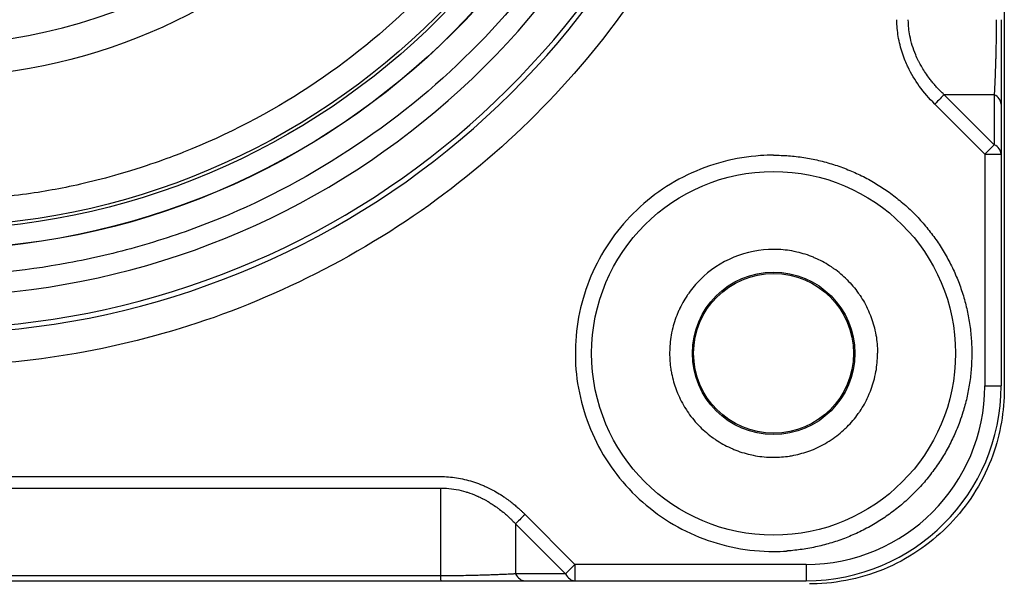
# Model space of a CAD drawing. Header units: millimetres. Extents: x 0 to 7374, y 0 to 4200.
# Tile 27 of 256: x 2037.66 to 2052.81, y 920.87 to 929.53. Entities that reach past the tile are written whole.
import ezdxf

# ---------------------------------------------------------------- set-up
doc = ezdxf.new("R2010")
doc.units = ezdxf.units.MM
doc.header["$LTSCALE"] = 0.2

# ---------------------------------------------------------------- blocks, each defined once
blk = doc.blocks.new('A$C98759802')
for p, q in [((15.5, 21.109), (15.5, 21.109)), ((16.394, 20.981), (15.625, 20.981)), ((16.394, 20.211), (15.625, 20.981)), ((16.394, 20.981), (16.394, 20.211)), ((16.25, 20.067), (15.48, 20.837)), ((16.5, 20.837), (16.5, 20.067)), ((16.394, 20.211), (16.25, 20.067)), ((16.25, 20.067), (16.25, 16.5)), ((16.25, 20.067), (16.5, 20.067)), ((16.5, 20.067), (16.5, 16.5)), ((16.25, 16.5), (16.5, 16.5)), ((-7.876, 15.104), (7.876, 15.104)), ((-7.876, 14.927), (7.876, 14.927)), ((7.876, 14.927), (7.876, 13.573)), ((9.175, 14.52), (9.944, 13.75)), ((9.03, 14.375), (9.03, 13.606)), ((9.03, 14.375), (9.8, 13.606)), ((9.944, 13.75), (9.8, 13.606)), ((9.944, 13.75), (9.944, 13.5)), ((13.5, 13.75), (9.944, 13.75)), ((13.5, 13.75), (13.5, 13.5)), ((-7.877, 13.5), (7.877, 13.5)), ((7.876, 13.573), (-7.876, 13.573)), ((7.877, 13.5), (7.877, 13.5)), ((9.8, 13.606), (9.03, 13.606)), ((9.175, 13.5), (9.944, 13.5)), ((9.944, 13.5), (13.5, 13.5))]:
    blk.add_line(p, q)
for centre, radius in [((0, 30), 11.407), ((0, 30), 11.403), ((0, 30), 11.099), ((0, 30), 11.051), ((0, 30), 8.75), ((13, 17), 2.8), ((13, 17), 1.25), ((13, 17), 1.23)]:
    blk.add_circle(centre, radius)
for centre, radius, start, end in [((0, 30), 12.697, 114.3067, 65.6933), ((0, 30), 12.619, 114.4631, 65.5369), ((13.002, 17), 3.05, 90.0414, 93.7974), ((13.5, 16.5), 2.75, 270, 0), ((13.5, 16.5), 3, 270, 0), ((12.999, 17), 3.05, 270.0208, 273.7768)]:
    blk.add_arc(centre, radius, start, end)
for centre, major_axis, ratio, start_param, end_param in [((0, 30), (-2.224, -11.913), 0.999998, 0.184575, 2.899213), ((0, 30), (8.231, -0.552), 0.999998, 3.200928, 6.34253), ((15.48, 20.837), (-0.177, -0.177), 0.000012, 3.756123, 4.711939), ((16.25, 20.837), (0.25, 0), 0.707101, 6.283152, 7.238493), ((16.25, 20.067), (0.25, 0), 0.707107, 6.283185, 7.238512), ((9.175, 14.52), (-0.177, -0.177), 0.00001, 4.712372, 5.667709), ((9.175, 13.75), (0, -0.25), 0.707102, 5.327884, 6.28321), ((9.944, 13.75), (0, -0.25), 0.707107, 5.327872, 6.283182)]:
    blk.add_ellipse(centre, major_axis=major_axis, ratio=ratio, start_param=start_param, end_param=end_param)
blk.add_rational_spline([(16.55, 43.55), (16.55, 30.58), (16.55, 16.45)], [1, 1.00089742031, 1], degree=2)
for points, knots in [([(5.55, 41.974), (6.205, 41.67), (6.822, 41.322), (7.402, 40.93), (8.003, 40.523), (8.574, 40.061), (9.116, 39.543), (9.669, 39.015), (10.172, 38.443), (10.627, 37.826), (11.084, 37.205), (11.484, 36.549), (11.826, 35.857), (12.166, 35.172), (12.446, 34.451), (12.667, 33.694), (12.883, 32.954), (13.032, 32.212), (13.116, 31.468), (13.197, 30.741), (13.218, 30.012), (13.178, 29.28), (13.139, 28.565), (13.042, 27.858), (12.888, 27.158), (12.733, 26.454), (12.526, 25.776), (12.267, 25.126), (11.999, 24.451), (11.671, 23.793), (11.282, 23.153), (10.885, 22.499), (10.435, 21.884), (9.93, 21.307), (9.422, 20.727), (8.868, 20.196), (8.266, 19.712), (7.67, 19.233), (7.026, 18.804), (6.334, 18.426), (5.658, 18.056), (4.966, 17.75), (4.257, 17.508), (3.565, 17.272), (2.858, 17.095), (2.135, 16.976), (1.428, 16.861), (0.717, 16.803), (0, 16.803)], [0, 0, 0, 0, 0.0625, 0.0625, 0.0625, 0.125, 0.125, 0.125, 0.1875, 0.1875, 0.1875, 0.25, 0.25, 0.25, 0.3125, 0.3125, 0.3125, 0.375, 0.375, 0.375, 0.4375, 0.4375, 0.4375, 0.5, 0.5, 0.5, 0.5625, 0.5625, 0.5625, 0.625, 0.625, 0.625, 0.6875, 0.6875, 0.6875, 0.75, 0.75, 0.75, 0.8125, 0.8125, 0.8125, 0.875, 0.875, 0.875, 0.9375, 0.9375, 0.9375, 1, 1, 1, 1]), ([(0, 41.807), (0.741, 41.807), (1.461, 41.742), (2.158, 41.612), (2.892, 41.476), (3.621, 41.264), (4.346, 40.978), (5.091, 40.683), (5.8, 40.315), (6.471, 39.875), (7.149, 39.431), (7.775, 38.922), (8.348, 38.348), (8.916, 37.781), (9.428, 37.148), (9.884, 36.449), (10.326, 35.77), (10.691, 35.069), (10.978, 34.346), (11.116, 33.995), (11.241, 33.629), (11.35, 33.246), (11.456, 32.875), (11.543, 32.509), (11.609, 32.148), (11.741, 31.439), (11.806, 30.723), (11.807, 30), (11.807, 29.259), (11.742, 28.54), (11.612, 27.842), (11.476, 27.108), (11.264, 26.379), (10.978, 25.654), (10.683, 24.909), (10.315, 24.2), (9.875, 23.529), (9.431, 22.851), (8.922, 22.225), (8.348, 21.652), (7.781, 21.084), (7.148, 20.572), (6.449, 20.116), (5.77, 19.674), (5.069, 19.309), (4.346, 19.022), (3.995, 18.884), (3.629, 18.759), (3.246, 18.65), (2.875, 18.544), (2.509, 18.457), (2.148, 18.391), (1.439, 18.259), (0.723, 18.193), (0, 18.193)], [0, 0, 0, 0, 0.0625, 0.0625, 0.0625, 0.125, 0.125, 0.125, 0.1875, 0.1875, 0.1875, 0.25, 0.25, 0.25, 0.3125, 0.3125, 0.3125, 0.375, 0.375, 0.375, 0.40625, 0.40625, 0.40625, 0.4375, 0.4375, 0.4375, 0.5, 0.5, 0.5, 0.5625, 0.5625, 0.5625, 0.625, 0.625, 0.625, 0.6875, 0.6875, 0.6875, 0.75, 0.75, 0.75, 0.8125, 0.8125, 0.8125, 0.875, 0.875, 0.875, 0.90625, 0.90625, 0.90625, 0.9375, 0.9375, 0.9375, 1, 1, 1, 1]), ([(0, 40.651), (0.65, 40.651), (1.299, 40.592), (1.938, 40.474), (2.272, 40.412), (2.603, 40.334), (2.929, 40.239), (2.958, 40.231), (3.072, 40.199), (3.293, 40.129), (3.43, 40.083), (3.554, 40.041), (3.758, 39.967), (3.88, 39.92), (3.921, 39.904), (3.998, 39.873), (4.237, 39.776), (4.642, 39.589), (4.88, 39.465), (5.25, 39.273), (5.56, 39.085), (5.818, 38.917), (5.944, 38.834), (6.221, 38.646), (6.541, 38.405), (6.71, 38.269), (6.922, 38.098), (7.265, 37.795), (7.464, 37.599), (7.532, 37.532), (8.044, 37.019), (8.965, 35.888), (9.637, 34.595), (9.904, 33.921), (9.938, 33.835), (10.035, 33.585), (10.172, 33.175), (10.244, 32.927), (10.353, 32.549), (10.425, 32.22), (10.476, 31.947), (10.525, 31.681), (10.575, 31.357), (10.609, 30.974), (10.63, 30.735), (10.65, 30.332), (10.651, 30.085), (10.651, 30), (10.651, 29.35), (10.592, 28.701), (10.474, 28.062), (10.412, 27.728), (10.334, 27.397), (10.239, 27.071), (10.231, 27.042), (10.199, 26.929), (10.13, 26.707), (10.083, 26.57), (10.041, 26.446), (9.967, 26.242), (9.92, 26.12), (9.904, 26.079), (9.873, 26.002), (9.776, 25.763), (9.589, 25.358), (9.465, 25.12), (9.273, 24.75), (9.085, 24.44), (8.917, 24.182), (8.834, 24.056), (8.646, 23.779), (8.405, 23.459), (8.269, 23.29), (8.098, 23.078), (7.795, 22.735), (7.599, 22.536), (7.532, 22.468), (7.019, 21.956), (5.888, 21.035), (4.595, 20.363), (3.921, 20.096), (3.835, 20.063), (3.586, 19.965), (3.175, 19.828), (2.927, 19.756), (2.549, 19.647), (2.221, 19.575), (1.947, 19.524), (1.682, 19.475), (1.358, 19.425), (0.974, 19.391), (0.736, 19.37), (0.334, 19.35), (0.086, 19.349), (0, 19.349)], [0, 0, 0, 0, 0.0625, 0.0625, 0.0625, 0.09375, 0.09375, 0.09375, 0.101562, 0.109375, 0.109375, 0.109375, 0.117188, 0.125, 0.125, 0.125, 0.140625, 0.15625, 0.15625, 0.15625, 0.1875, 0.1875, 0.1875, 0.203125, 0.21875, 0.21875, 0.21875, 0.234375, 0.25, 0.25, 0.25, 0.3125, 0.375, 0.375, 0.375, 0.390625, 0.40625, 0.40625, 0.40625, 0.4375, 0.4375, 0.4375, 0.46875, 0.46875, 0.46875, 0.484375, 0.5, 0.5, 0.5, 0.5625, 0.5625, 0.5625, 0.59375, 0.59375, 0.59375, 0.601562, 0.609375, 0.609375, 0.609375, 0.617188, 0.625, 0.625, 0.625, 0.640625, 0.65625, 0.65625, 0.65625, 0.6875, 0.6875, 0.6875, 0.703125, 0.71875, 0.71875, 0.71875, 0.734375, 0.75, 0.75, 0.75, 0.8125, 0.875, 0.875, 0.875, 0.890625, 0.90625, 0.90625, 0.90625, 0.9375, 0.9375, 0.9375, 0.96875, 0.96875, 0.96875, 0.984375, 1, 1, 1, 1]), ([(15.48, 20.837), (15.394, 20.922), (15.314, 21.015), (15.176, 21.206), (15.118, 21.303), (15.064, 21.415), (15.06, 21.424), (15.055, 21.434), (15.041, 21.465), (15.028, 21.496), (14.999, 21.568), (14.985, 21.609), (14.959, 21.694), (14.947, 21.737), (14.928, 21.823), (14.92, 21.865), (14.908, 21.95), (14.903, 21.993), (14.898, 22.069), (14.897, 22.103), (14.896, 22.136)], [-1, -1, -1, -1, -0.75, -0.75, -0.5216134, -0.5216134, -0.5, -0.5, -0.5, -0.4388659, -0.4388659, -0.3569291, -0.3569291, -0.2676969, -0.2676969, -0.177315, -0.177315, -0.080859, -0.080859, -0.0000014, -0.0000014, -0.0000014, -0.0000014]), ([(15.625, 20.981), (15.623, 20.982), (15.62, 20.985), (15.611, 20.994), (15.604, 21), (15.588, 21.017), (15.578, 21.026), (15.555, 21.049), (15.543, 21.062), (15.516, 21.091), (15.502, 21.106), (15.472, 21.141), (15.456, 21.159), (15.427, 21.194), (15.415, 21.211), (15.401, 21.228), (15.378, 21.259), (15.356, 21.289), (15.318, 21.347), (15.301, 21.374), (15.271, 21.425), (15.258, 21.448), (15.239, 21.484), (15.232, 21.497), (15.226, 21.509), (15.212, 21.537), (15.199, 21.565), (15.147, 21.689), (15.117, 21.788), (15.082, 21.967), (15.074, 22.047), (15.073, 22.13), (15.073, 22.133), (15.073, 22.136)], [0.000005, 0.000005, 0.000005, 0.000005, 0.0393346, 0.0393346, 0.0786123, 0.0786123, 0.1178899, 0.1178899, 0.1545216, 0.1545216, 0.1901516, 0.1901516, 0.2241361, 0.2241361, 0.25, 0.25, 0.25, 0.3175397, 0.3175397, 0.38684, 0.38684, 0.4553097, 0.4553097, 0.5, 0.5, 0.5, 0.5722247, 0.5722247, 0.8088525, 0.8088525, 0.9934367, 0.9934367, 1, 1, 1, 1]), ([(16.427, 22.136), (16.427, 22.102), (16.427, 22.068), (16.426, 21.984), (16.426, 21.933), (16.424, 21.834), (16.423, 21.785), (16.422, 21.729), (16.422, 21.722), (16.421, 21.675), (16.42, 21.635), (16.419, 21.583), (16.418, 21.57), (16.418, 21.544), (16.417, 21.532), (16.417, 21.519), (16.417, 21.518), (16.416, 21.509), (16.416, 21.504), (16.416, 21.496), (16.416, 21.493), (16.415, 21.481), (16.415, 21.471), (16.414, 21.446), (16.414, 21.431), (16.413, 21.397), (16.412, 21.378), (16.411, 21.335), (16.41, 21.312), (16.408, 21.272), (16.408, 21.257), (16.407, 21.236), (16.407, 21.232), (16.406, 21.209), (16.405, 21.191), (16.404, 21.171), (16.404, 21.168), (16.403, 21.145), (16.402, 21.127), (16.401, 21.093), (16.4, 21.078), (16.399, 21.055), (16.398, 21.046), (16.397, 21.026), (16.397, 21.016), (16.396, 21), (16.395, 20.994), (16.395, 20.985), (16.394, 20.982), (16.394, 20.981)], [0, 0, 0, 0, 0.0783485, 0.0783485, 0.1948986, 0.1948986, 0.3118936, 0.3118936, 0.3284647, 0.3284647, 0.4263239, 0.4263239, 0.4588736, 0.4588736, 0.4948649, 0.4948649, 0.5, 0.5, 0.5236167, 0.5236167, 0.5412921, 0.5412921, 0.5832668, 0.5832668, 0.6268535, 0.6268535, 0.6714033, 0.6714033, 0.7164802, 0.7164802, 0.7429219, 0.7429219, 0.75, 0.75, 0.7796131, 0.7796131, 0.7849117, 0.7849117, 0.820878, 0.820878, 0.8584678, 0.8584678, 0.8855779, 0.8855779, 0.9249701, 0.9249701, 0.9651633, 0.9651633, 0.9999935, 0.9999935, 0.9999935, 0.9999935]), ([(16.5, 22.119), (16.5, 22.083), (16.5, 22.046), (16.5, 21.967), (16.5, 21.925), (16.501, 21.841), (16.501, 21.798), (16.501, 21.715), (16.501, 21.673), (16.501, 21.597), (16.501, 21.563), (16.501, 21.502), (16.501, 21.475), (16.501, 21.448)], [-0.9867887, -0.9867887, -0.9867887, -0.9867887, -0.8998443, -0.8998443, -0.8066903, -0.8066903, -0.7168863, -0.7168863, -0.6317684, -0.6317684, -0.5625416, -0.5625416, -0.5084096, -0.5084096, -0.5084096, -0.5084096]), ([(16.501, 21.448), (16.501, 21.27), (16.501, 21.105), (16.5, 20.929), (16.5, 20.901), (16.5, 20.874)], [0, 0, 0, 0, 0.05833039, 0.05833039, 0.06975922, 0.06975922, 0.06975922, 0.06975922]), ([(16.5, 20.874), (16.5, 20.871), (16.5, 20.869), (16.5, 20.858), (16.5, 20.851), (16.5, 20.841), (16.5, 20.838), (16.5, 20.837), (16.5, 20.837), (16.5, 20.837)], [-0.08874605, -0.08874605, -0.08874605, -0.08874605, -0.0787729, -0.0787729, -0.04188094, -0.04188094, -0.00465399, -0.00465399, -0.00000054, -0.00000054, -0.00000054, -0.00000054]), ([(13, 20.05), (13.078, 20.05), (13.154, 20.047), (13.309, 20.035), (13.388, 20.026), (13.541, 20.002), (13.617, 19.988), (13.769, 19.952), (13.845, 19.931), (13.996, 19.884), (14.071, 19.857), (14.216, 19.798), (14.286, 19.767), (14.425, 19.698), (14.494, 19.661), (14.627, 19.581), (14.691, 19.54), (14.818, 19.45), (14.881, 19.402), (15.004, 19.301), (15.063, 19.248), (15.176, 19.138), (15.23, 19.083), (15.333, 18.967), (15.382, 18.906), (15.476, 18.783), (15.521, 18.72), (15.605, 18.589), (15.646, 18.521), (15.721, 18.382), (15.756, 18.31), (15.82, 18.167), (15.848, 18.096), (15.9, 17.95), (15.924, 17.875), (15.964, 17.726), (15.981, 17.651), (16.011, 17.498), (16.022, 17.419), (16.04, 17.261), (16.046, 17.181), (16.049, 17.066), (16.05, 17.033), (16.05, 17)], [0, 0, 0, 0, 0.0243678, 0.0243678, 0.0495258, 0.0495258, 0.0743289, 0.0743289, 0.0996645, 0.0996645, 0.125, 0.125, 0.1494109, 0.1494109, 0.1745581, 0.1745581, 0.1992803, 0.1992803, 0.2246402, 0.2246402, 0.25, 0.25, 0.2743503, 0.2743503, 0.2995127, 0.2995127, 0.3242671, 0.3242671, 0.3496335, 0.3496335, 0.375, 0.375, 0.3993475, 0.3993475, 0.4245107, 0.4245107, 0.4491502, 0.4491502, 0.4745751, 0.4745751, 0.5, 0.5, 0.5104848, 0.5104848, 0.5104848, 0.5104848]), ([(13, 18.6), (12.79, 18.6), (12.582, 18.559), (12.193, 18.398), (12.017, 18.28), (11.869, 18.131)], [0, 0, 0, 0, 0.0630763, 0.0630763, 0.1261525, 0.1261525, 0.1261525, 0.1261525]), ([(14.131, 18.131), (14.1, 18.163), (14.067, 18.193), (14.034, 18.221), (14, 18.25), (13.965, 18.277), (13.928, 18.303), (13.915, 18.312), (13.902, 18.321), (13.889, 18.33), (13.854, 18.354), (13.817, 18.376), (13.78, 18.397), (13.742, 18.418), (13.704, 18.438), (13.665, 18.455), (13.648, 18.463), (13.63, 18.471), (13.612, 18.478), (13.571, 18.495), (13.53, 18.511), (13.488, 18.524), (13.445, 18.538), (13.403, 18.549), (13.359, 18.559), (13.344, 18.563), (13.329, 18.566), (13.314, 18.569), (13.269, 18.578), (13.225, 18.585), (13.179, 18.59), (13.134, 18.595), (13.089, 18.598), (13.044, 18.599), (13.029, 18.6), (13.015, 18.6), (13, 18.6)], [0, 0, 0, 0, 0.000132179, 0.000132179, 0.000132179, 0.000265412, 0.000265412, 0.000265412, 0.000312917, 0.000312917, 0.000312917, 0.000440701, 0.000440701, 0.000440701, 0.000568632, 0.000568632, 0.000568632, 0.000625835, 0.000625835, 0.000625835, 0.000758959, 0.000758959, 0.000758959, 0.000892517, 0.000892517, 0.000892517, 0.000938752, 0.000938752, 0.000938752, 0.001074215, 0.001074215, 0.001074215, 0.001208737, 0.001208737, 0.001208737, 0.001251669, 0.001251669, 0.001251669, 0.001251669]), ([(11.869, 18.131), (11.837, 18.1), (11.807, 18.067), (11.779, 18.034), (11.75, 18), (11.723, 17.965), (11.697, 17.928), (11.688, 17.915), (11.679, 17.902), (11.67, 17.889), (11.646, 17.854), (11.624, 17.817), (11.603, 17.78), (11.582, 17.742), (11.562, 17.704), (11.545, 17.665), (11.537, 17.647), (11.529, 17.63), (11.522, 17.612), (11.505, 17.571), (11.489, 17.53), (11.476, 17.487), (11.462, 17.445), (11.451, 17.402), (11.441, 17.359), (11.437, 17.344), (11.434, 17.329), (11.431, 17.314), (11.422, 17.269), (11.415, 17.224), (11.41, 17.179), (11.405, 17.134), (11.402, 17.089), (11.401, 17.043), (11.4, 17.029), (11.4, 17.014), (11.4, 17)], [0, 0, 0, 0, 0.000132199, 0.000132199, 0.000132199, 0.000265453, 0.000265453, 0.000265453, 0.000312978, 0.000312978, 0.000312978, 0.000440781, 0.000440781, 0.000440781, 0.00056873, 0.00056873, 0.00056873, 0.000625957, 0.000625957, 0.000625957, 0.000759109, 0.000759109, 0.000759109, 0.000892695, 0.000892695, 0.000892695, 0.000938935, 0.000938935, 0.000938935, 0.001074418, 0.001074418, 0.001074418, 0.001208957, 0.001208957, 0.001208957, 0.001251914, 0.001251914, 0.001251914, 0.001251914]), ([(14.131, 18.131), (14.163, 18.1), (14.193, 18.067), (14.221, 18.034), (14.25, 18), (14.277, 17.965), (14.303, 17.928), (14.312, 17.915), (14.321, 17.902), (14.33, 17.889), (14.354, 17.854), (14.376, 17.817), (14.397, 17.78), (14.418, 17.742), (14.438, 17.704), (14.455, 17.665), (14.463, 17.648), (14.471, 17.63), (14.478, 17.612), (14.495, 17.571), (14.511, 17.53), (14.524, 17.488), (14.538, 17.445), (14.549, 17.402), (14.559, 17.359), (14.563, 17.344), (14.566, 17.329), (14.569, 17.314), (14.578, 17.269), (14.585, 17.224), (14.59, 17.179), (14.595, 17.134), (14.598, 17.089), (14.599, 17.043), (14.6, 17.029), (14.6, 17.014), (14.6, 17)], [0, 0, 0, 0, 0.000132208, 0.000132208, 0.000132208, 0.000265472, 0.000265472, 0.000265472, 0.000313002, 0.000313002, 0.000313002, 0.000440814, 0.000440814, 0.000440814, 0.000568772, 0.000568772, 0.000568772, 0.000626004, 0.000626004, 0.000626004, 0.000759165, 0.000759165, 0.000759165, 0.000892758, 0.000892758, 0.000892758, 0.000939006, 0.000939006, 0.000939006, 0.001074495, 0.001074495, 0.001074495, 0.001209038, 0.001209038, 0.001209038, 0.001252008, 0.001252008, 0.001252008, 0.001252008]), ([(11.4, 17), (11.4, 16.959), (11.402, 16.918), (11.405, 16.878), (11.408, 16.838), (11.412, 16.798), (11.418, 16.758), (11.422, 16.735), (11.426, 16.711), (11.431, 16.688), (11.439, 16.646), (11.449, 16.605), (11.461, 16.563), (11.472, 16.522), (11.486, 16.482), (11.5, 16.442), (11.507, 16.423), (11.514, 16.405), (11.522, 16.388), (11.539, 16.345), (11.559, 16.304), (11.58, 16.263), (11.601, 16.222), (11.624, 16.183), (11.648, 16.144), (11.655, 16.133), (11.662, 16.123), (11.669, 16.112), (11.694, 16.074), (11.721, 16.037), (11.75, 16.001), (11.779, 15.965), (11.809, 15.93), (11.841, 15.897), (11.85, 15.887), (11.859, 15.878), (11.869, 15.869)], [0, 0, 0, 0, 0.000121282, 0.000121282, 0.000121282, 0.000242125, 0.000242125, 0.000242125, 0.000313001, 0.000313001, 0.000313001, 0.000440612, 0.000440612, 0.000440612, 0.000568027, 0.000568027, 0.000568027, 0.000626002, 0.000626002, 0.000626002, 0.000763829, 0.000763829, 0.000763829, 0.000901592, 0.000901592, 0.000901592, 0.000939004, 0.000939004, 0.000939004, 0.001076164, 0.001076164, 0.001076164, 0.001213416, 0.001213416, 0.001213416, 0.001252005, 0.001252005, 0.001252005, 0.001252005]), ([(16.05, 17), (16.05, 16.923), (16.047, 16.846), (16.036, 16.693), (16.027, 16.616), (16.004, 16.464), (15.99, 16.388), (15.956, 16.239), (15.936, 16.165), (15.898, 16.044), (15.882, 15.996), (15.838, 15.876), (15.809, 15.805), (15.744, 15.664), (15.709, 15.594), (15.634, 15.458), (15.594, 15.392), (15.508, 15.262), (15.463, 15.198), (15.365, 15.072), (15.314, 15.011), (15.208, 14.894), (15.154, 14.839), (15.041, 14.732), (14.982, 14.68), (14.86, 14.582), (14.798, 14.536), (14.67, 14.447), (14.604, 14.404), (14.467, 14.325), (14.397, 14.287), (14.256, 14.22), (14.187, 14.189), (14.043, 14.133), (13.969, 14.107), (13.821, 14.062), (13.748, 14.042), (13.596, 14.008), (13.518, 13.993), (13.365, 13.971), (13.289, 13.963), (13.209, 13.957), (13.204, 13.957), (13.2, 13.957)], [0.5104848, 0.5104848, 0.5104848, 0.5104848, 0.5349399, 0.5349399, 0.5596881, 0.5596881, 0.5844376, 0.5844376, 0.6089678, 0.6089678, 0.625, 0.625, 0.6495468, 0.6495468, 0.6746601, 0.6746601, 0.6994844, 0.6994844, 0.7247422, 0.7247422, 0.75, 0.75, 0.7744372, 0.7744372, 0.7995779, 0.7995779, 0.8244595, 0.8244595, 0.8497297, 0.8497297, 0.875, 0.875, 0.8991719, 0.8991719, 0.9243789, 0.9243789, 0.948912, 0.948912, 0.974456, 0.974456, 0.9985851, 0.9985851, 1, 1, 1, 1]), ([(14.131, 15.869), (14.163, 15.9), (14.193, 15.933), (14.221, 15.966), (14.25, 16), (14.277, 16.035), (14.303, 16.072), (14.312, 16.085), (14.321, 16.098), (14.33, 16.111), (14.354, 16.146), (14.376, 16.183), (14.397, 16.22), (14.418, 16.258), (14.438, 16.296), (14.455, 16.335), (14.463, 16.353), (14.471, 16.37), (14.478, 16.388), (14.495, 16.429), (14.511, 16.47), (14.524, 16.513), (14.538, 16.555), (14.549, 16.598), (14.559, 16.641), (14.563, 16.656), (14.566, 16.671), (14.569, 16.686), (14.578, 16.731), (14.585, 16.776), (14.59, 16.821), (14.595, 16.866), (14.598, 16.911), (14.599, 16.957), (14.6, 16.971), (14.6, 16.986), (14.6, 17)], [0, 0, 0, 0, 0.000132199, 0.000132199, 0.000132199, 0.000265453, 0.000265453, 0.000265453, 0.000312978, 0.000312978, 0.000312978, 0.000440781, 0.000440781, 0.000440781, 0.00056873, 0.00056873, 0.00056873, 0.000625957, 0.000625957, 0.000625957, 0.000759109, 0.000759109, 0.000759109, 0.000892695, 0.000892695, 0.000892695, 0.000938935, 0.000938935, 0.000938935, 0.001074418, 0.001074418, 0.001074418, 0.001208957, 0.001208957, 0.001208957, 0.001251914, 0.001251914, 0.001251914, 0.001251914]), ([(16.55, 16.45), (16.549, 16.113), (16.491, 15.762), (16.236, 15.055), (16.021, 14.706), (15.514, 14.153), (15.191, 13.907), (14.464, 13.564), (14.059, 13.468), (13.631, 13.451), (13.59, 13.45), (13.55, 13.45)], [-1.855221, -1.855221, -1.855221, -1.855221, -1.749639, -1.749639, -1.6285539, -1.6285539, -1.5109425, -1.5109425, -1.3933312, -1.3933312, -1.3812625, -1.3812625, -1.3812625, -1.3812625]), ([(11.869, 15.869), (11.9, 15.837), (11.933, 15.807), (11.966, 15.779), (12, 15.75), (12.035, 15.723), (12.072, 15.697), (12.085, 15.688), (12.098, 15.679), (12.111, 15.67), (12.146, 15.646), (12.183, 15.624), (12.22, 15.603), (12.258, 15.582), (12.296, 15.562), (12.335, 15.545), (12.353, 15.537), (12.37, 15.529), (12.388, 15.522), (12.429, 15.505), (12.47, 15.489), (12.513, 15.476), (12.555, 15.462), (12.598, 15.451), (12.641, 15.441), (12.656, 15.437), (12.671, 15.434), (12.686, 15.431), (12.731, 15.422), (12.776, 15.415), (12.821, 15.41), (12.866, 15.405), (12.911, 15.402), (12.957, 15.401), (12.971, 15.4), (12.986, 15.4), (13, 15.4)], [0, 0, 0, 0, 0.000132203, 0.000132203, 0.000132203, 0.000265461, 0.000265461, 0.000265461, 0.000312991, 0.000312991, 0.000312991, 0.000440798, 0.000440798, 0.000440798, 0.000568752, 0.000568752, 0.000568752, 0.000625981, 0.000625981, 0.000625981, 0.000759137, 0.000759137, 0.000759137, 0.000892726, 0.000892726, 0.000892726, 0.000938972, 0.000938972, 0.000938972, 0.001074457, 0.001074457, 0.001074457, 0.001208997, 0.001208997, 0.001208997, 0.001251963, 0.001251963, 0.001251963, 0.001251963]), ([(13, 15.4), (13.041, 15.4), (13.082, 15.402), (13.123, 15.405), (13.163, 15.408), (13.203, 15.412), (13.243, 15.419), (13.266, 15.422), (13.289, 15.426), (13.312, 15.431), (13.354, 15.439), (13.395, 15.449), (13.437, 15.461), (13.478, 15.472), (13.518, 15.486), (13.558, 15.5), (13.577, 15.507), (13.595, 15.514), (13.612, 15.522), (13.655, 15.539), (13.697, 15.559), (13.737, 15.58), (13.778, 15.601), (13.817, 15.624), (13.856, 15.648), (13.867, 15.655), (13.877, 15.662), (13.888, 15.669), (13.926, 15.694), (13.963, 15.721), (13.999, 15.75), (14.035, 15.779), (14.07, 15.809), (14.103, 15.841), (14.113, 15.85), (14.122, 15.859), (14.131, 15.869)], [0, 0, 0, 0, 0.000121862, 0.000121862, 0.000121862, 0.000243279, 0.000243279, 0.000243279, 0.00031299, 0.00031299, 0.00031299, 0.00044059, 0.00044059, 0.00044059, 0.000567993, 0.000567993, 0.000567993, 0.000625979, 0.000625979, 0.000625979, 0.000763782, 0.000763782, 0.000763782, 0.000901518, 0.000901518, 0.000901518, 0.000938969, 0.000938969, 0.000938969, 0.00107611, 0.00107611, 0.00107611, 0.001213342, 0.001213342, 0.001213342, 0.001251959, 0.001251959, 0.001251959, 0.001251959]), ([(7.876, 15.104), (7.915, 15.103), (7.957, 15.102), (8.039, 15.095), (8.079, 15.09), (8.161, 15.077), (8.202, 15.069), (8.284, 15.05), (8.326, 15.039), (8.407, 15.013), (8.448, 14.999), (8.499, 14.979), (8.51, 14.974), (8.539, 14.962), (8.558, 14.954), (8.577, 14.945), (8.602, 14.934), (8.629, 14.92), (8.688, 14.89), (8.719, 14.873), (8.782, 14.835), (8.814, 14.815), (8.862, 14.783), (8.877, 14.773), (8.892, 14.762), (8.917, 14.744), (8.94, 14.727), (8.984, 14.693), (9.004, 14.676), (9.041, 14.645), (9.058, 14.63), (9.089, 14.603), (9.102, 14.59), (9.126, 14.568), (9.136, 14.558), (9.153, 14.541), (9.16, 14.534), (9.17, 14.525), (9.173, 14.522), (9.175, 14.52), (9.175, 14.52), (9.175, 14.52)], [-1, -1, -1, -1, -0.901539, -0.901539, -0.8102445, -0.8102445, -0.7227526, -0.7227526, -0.6383112, -0.6383112, -0.5576726, -0.5576726, -0.5363611, -0.5363611, -0.5, -0.5, -0.5, -0.4245603, -0.4245603, -0.350229, -0.350229, -0.2805556, -0.2805556, -0.25, -0.25, -0.25, -0.2182568, -0.2182568, -0.1854465, -0.1854465, -0.1515654, -0.1515654, -0.1166827, -0.1166827, -0.0806451, -0.0806451, -0.0441463, -0.0441463, -0.007301, -0.007301, -0.0000007, -0.0000007, -0.0000007, -0.0000007]), ([(7.876, 14.927), (7.906, 14.927), (7.936, 14.926), (8.016, 14.92), (8.067, 14.914), (8.167, 14.895), (8.217, 14.883), (8.273, 14.866), (8.28, 14.864), (8.336, 14.846), (8.384, 14.828), (8.437, 14.805), (8.443, 14.802), (8.459, 14.795), (8.469, 14.79), (8.485, 14.783), (8.491, 14.779), (8.504, 14.773), (8.509, 14.771), (8.518, 14.766), (8.521, 14.764), (8.534, 14.758), (8.546, 14.752), (8.573, 14.737), (8.589, 14.728), (8.625, 14.707), (8.645, 14.694), (8.69, 14.666), (8.714, 14.649), (8.752, 14.622), (8.764, 14.613), (8.779, 14.602), (8.782, 14.6), (8.802, 14.584), (8.82, 14.57), (8.84, 14.554), (8.844, 14.551), (8.867, 14.531), (8.885, 14.516), (8.919, 14.486), (8.934, 14.472), (8.959, 14.448), (8.969, 14.438), (8.99, 14.418), (8.999, 14.408), (9.014, 14.393), (9.02, 14.386), (9.027, 14.379), (9.029, 14.377), (9.03, 14.375)], [0, 0, 0, 0, 0.0689321, 0.0689321, 0.1863937, 0.1863937, 0.3042644, 0.3042644, 0.3219921, 0.3219921, 0.4388026, 0.4388026, 0.4547357, 0.4547357, 0.4790162, 0.4790162, 0.5, 0.5, 0.5261598, 0.5261598, 0.5428637, 0.5428637, 0.5865067, 0.5865067, 0.6318903, 0.6318903, 0.6783017, 0.6783017, 0.7251626, 0.7251626, 0.7460163, 0.7460163, 0.75, 0.75, 0.7790053, 0.7790053, 0.7854287, 0.7854287, 0.8216509, 0.8216509, 0.8595245, 0.8595245, 0.8917148, 0.8917148, 0.931391, 0.931391, 0.9718346, 0.9718346, 0.9999961, 0.9999961, 0.9999961, 0.9999961]), ([(9.03, 13.606), (9.029, 13.606), (9.026, 13.605), (9.017, 13.605), (9.011, 13.604), (8.995, 13.603), (8.986, 13.603), (8.964, 13.602), (8.952, 13.601), (8.924, 13.6), (8.908, 13.599), (8.874, 13.597), (8.856, 13.596), (8.82, 13.595), (8.802, 13.594), (8.783, 13.593), (8.752, 13.592), (8.721, 13.591), (8.663, 13.589), (8.635, 13.588), (8.583, 13.586), (8.56, 13.585), (8.526, 13.584), (8.514, 13.584), (8.503, 13.584), (8.486, 13.583), (8.469, 13.583), (8.355, 13.58), (8.255, 13.577), (8.063, 13.575), (7.973, 13.574), (7.88, 13.573), (7.878, 13.573), (7.876, 13.573)], [0.0000081, 0.0000081, 0.0000081, 0.0000081, 0.0394632, 0.0394632, 0.0782025, 0.0782025, 0.1154235, 0.1154235, 0.1521175, 0.1521175, 0.1877973, 0.1877973, 0.2217967, 0.2217967, 0.25, 0.25, 0.25, 0.3189744, 0.3189744, 0.3899158, 0.3899158, 0.4599825, 0.4599825, 0.5, 0.5, 0.5, 0.5433149, 0.5433149, 0.7855058, 0.7855058, 0.9950469, 0.9950469, 1, 1, 1, 1]), ([(7.876, 13.573), (7.876, 13.565), (7.876, 13.557), (7.876, 13.543), (7.876, 13.537), (7.876, 13.525), (7.876, 13.52), (7.877, 13.512), (7.877, 13.508), (7.877, 13.503), (7.877, 13.502), (7.877, 13.5), (7.877, 13.5), (7.877, 13.5)], [0, 0, 0, 0, 0.1837371, 0.1837371, 0.3650865, 0.3650865, 0.5450196, 0.5450196, 0.7245988, 0.7245988, 0.9053802, 0.9053802, 0.9997584, 0.9997584, 0.9997584, 0.9997584]), ([(7.877, 13.5), (7.878, 13.5), (7.881, 13.5), (7.886, 13.5), (7.891, 13.5), (7.898, 13.5), (7.907, 13.5), (7.916, 13.5), (7.928, 13.5), (7.941, 13.5), (7.955, 13.5), (7.971, 13.5), (7.989, 13.5), (8.007, 13.5), (8.027, 13.5), (8.05, 13.5), (8.06, 13.5), (8.07, 13.5), (8.076, 13.5), (8.104, 13.5), (8.129, 13.5), (8.156, 13.5), (8.18, 13.5), (8.206, 13.5), (8.231, 13.5), (8.286, 13.5), (8.338, 13.5), (8.39, 13.5), (8.432, 13.5), (8.473, 13.5), (8.515, 13.5), (8.535, 13.5), (8.555, 13.5), (8.573, 13.5), (8.62, 13.5), (8.666, 13.5), (8.712, 13.5), (8.755, 13.5), (8.799, 13.5), (8.843, 13.5), (8.858, 13.5), (8.873, 13.5), (8.894, 13.5), (8.913, 13.5), (8.937, 13.5), (8.958, 13.5), (8.98, 13.5), (9, 13.5), (9.019, 13.5), (9.038, 13.5), (9.055, 13.5), (9.07, 13.5), (9.086, 13.5), (9.101, 13.5), (9.113, 13.5), (9.125, 13.5), (9.136, 13.5), (9.144, 13.5), (9.153, 13.5), (9.16, 13.5), (9.165, 13.5), (9.17, 13.5), (9.173, 13.5), (9.175, 13.5)], [0.0003969, 0.0003969, 0.0003969, 0.0003969, 0.0255194, 0.0255194, 0.0255194, 0.0512502, 0.0512502, 0.0512502, 0.0774778, 0.0774778, 0.0774778, 0.1040267, 0.1040267, 0.1040267, 0.130932, 0.130932, 0.130932, 0.1428571, 0.1428571, 0.1428571, 0.1990935, 0.1990935, 0.1990935, 0.25, 0.25, 0.25, 0.363385, 0.363385, 0.363385, 0.4554849, 0.4554849, 0.4554849, 0.5, 0.5, 0.5, 0.6100531, 0.6100531, 0.6100531, 0.7137846, 0.7137846, 0.7137846, 0.75, 0.75, 0.75, 0.7829223, 0.7829223, 0.7829223, 0.8169568, 0.8169568, 0.8169568, 0.8521054, 0.8521054, 0.8521054, 0.889079, 0.889079, 0.889079, 0.9264027, 0.9264027, 0.9264027, 0.964306, 0.964306, 0.964306, 1, 1, 1, 1])]:
    blk.add_open_spline(points, degree=3, knots=knots)
for points in [[(16.5, 22.136), (16.5, 22.13), (16.5, 22.125), (16.5, 22.119)], [(12.8, 20.043), (12.605, 20.031), (12.218, 19.967), (11.665, 19.763), (11.161, 19.458), (10.726, 19.061), (10.374, 18.589), (10.118, 18.058), (9.969, 17.487), (9.932, 16.899), (10.008, 16.315), (10.194, 15.756), (10.483, 15.243), (10.865, 14.794), (11.326, 14.427), (11.849, 14.155), (12.414, 13.987), (12.805, 13.95), (13, 13.95)]]:
    blk.add_open_spline(points, degree=3)

msp = doc.modelspace()

# ---------------------------------------------------------------- block references
msp.add_blockref('A$C98759802', (2036.257, 907.397))

doc.saveas('drawing.dxf')
